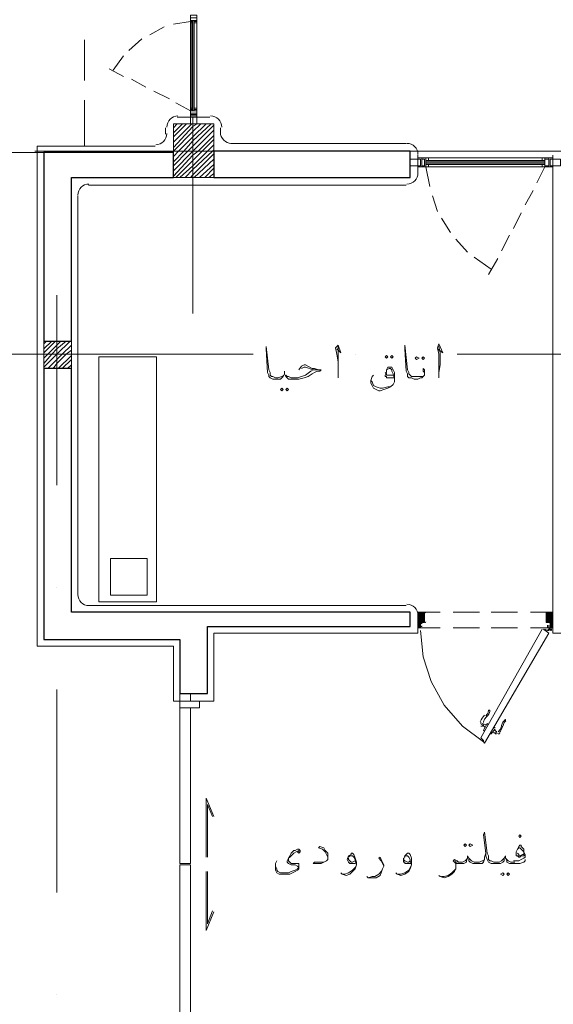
# Model space of a CAD drawing. Header units: metres. Extents: x -35.1 to 33.7, y -25.5 to 18.2.
# Tile 8 of 36: x -19 to -15.1, y -14.1 to -6.9. Entities that reach past the tile are written whole.
import ezdxf

# ---------------------------------------------------------------- set-up
doc = ezdxf.new("R2010")
doc.units = ezdxf.units.M
doc.header["$MEASUREMENT"] = 0
for name, color, linetype in [('PDF_ax', 7, 'Continuous'), ('PDF_column', 7, 'Continuous'), ('PDF_door', 7, 'Continuous'), ('PDF_furn', 7, 'Continuous'), ('PDF_khatchin', 7, 'Continuous'), ('PDF_Layer5', 7, 'Continuous'), ('PDF_textt', 7, 'Continuous'), ('PDF_wall', 7, 'Continuous'), ('PDF_WIN', 7, 'Continuous')]:
    doc.layers.add(name, color=color, linetype=linetype)

msp = doc.modelspace()

# ---------------------------------------------------------------- hatches: boundary and pattern name
at = {"layer": 'PDF_door', "transparency": 33554559}
msp.add_hatch(color=256, dxfattribs=at).paths.add_polyline_path([(-15.1232, -11.3483), (-15.1135, -11.3483), (-15.1232, -11.3387)])

# ---------------------------------------------------------------- linework, layer by layer
at = {"layer": 'PDF_ax', "lineweight": 9}
for points in [[(-17.7525, -7.1395), (-17.7525, -7.1395)], [(-18.9179, -7.8233), (-17.7621, -7.8233)], [(-17.7525, -7.8907), (-17.7525, -9.0176)], [(-17.0109, -7.8233), (-17.0109, -7.8233)], [(-16.2596, -7.8233), (-14.7668, -7.8233)], [(-18.7541, -8.8827), (-18.7541, -10.2793)], [(-19.3513, -9.3161), (-17.3094, -9.3161)], [(-16.5582, -9.3161), (-16.5582, -9.3161)], [(-15.807, -9.3161), (-14.3141, -9.3161)], [(-18.7541, -11.0305), (-18.7541, -11.0305)], [(-18.7541, -11.7817), (-18.7541, -13.2746)], [(-18.7541, -14.0258), (-18.7541, -14.0258)]]:
    msp.add_lwpolyline(points, dxfattribs=at)
at = {"layer": 'PDF_column', "lineweight": 18}
for points in [[(-17.7525, -7.5729), (-17.7525, -8.0737)], [(-17.8969, -7.6499), (-17.8681, -7.621)], [(-17.8969, -7.6885), (-17.8295, -7.621)], [(-17.8969, -7.7174), (-17.8006, -7.621)], [(-17.8969, -7.7559), (-17.7621, -7.621)], [(-17.8969, -7.7944), (-17.7525, -7.6403), (-17.7236, -7.621)], [(-17.8969, -7.8233), (-17.7525, -7.6788), (-17.6947, -7.621)], [(-17.8969, -7.8618), (-17.8584, -7.8233), (-17.7525, -7.7174), (-17.6562, -7.621)], [(-17.8969, -7.9003), (-17.8199, -7.8233), (-17.7525, -7.7462), (-17.6176, -7.621)], [(-17.8969, -7.9292), (-17.791, -7.8233), (-17.7525, -7.7848), (-17.5984, -7.6307)], [(-17.8969, -7.9678), (-17.7525, -7.8233), (-17.5984, -7.6692)], [(-17.8969, -8.0063), (-17.7525, -7.8522), (-17.714, -7.8233), (-17.5984, -7.7077)], [(-17.8777, -8.0159), (-17.7525, -7.8907), (-17.6851, -7.8233), (-17.5984, -7.7366)], [(-17.8488, -8.0159), (-17.7525, -7.9292), (-17.6465, -7.8233), (-17.5984, -7.7751)], [(-17.8103, -8.0159), (-17.7525, -7.9581), (-17.608, -7.8233), (-17.5984, -7.8137)], [(-17.5502, -7.8233), (-17.9547, -7.8233)], [(-17.7717, -8.0159), (-17.7525, -7.9967), (-17.5984, -7.8426)], [(-17.7525, -7.8233), (-17.7525, -7.8233)], [(-17.7428, -8.0159), (-17.5984, -7.8811)], [(-17.7043, -8.0159), (-17.5984, -7.9196)], [(-17.6658, -8.0159), (-17.5984, -7.9485)], [(-17.6369, -8.0159), (-17.5984, -7.987)], [(-18.7541, -9.1717), (-18.7541, -9.4702)], [(-18.8504, -9.2391), (-18.8312, -9.2198)], [(-18.8504, -9.2776), (-18.7926, -9.2198)], [(-18.8504, -9.3065), (-18.7638, -9.2198)], [(-18.8504, -9.345), (-18.8215, -9.3161), (-18.7541, -9.2487), (-18.7252, -9.2198)], [(-18.8504, -9.3836), (-18.7926, -9.3161), (-18.7541, -9.2776), (-18.6867, -9.2198)], [(-18.8504, -9.4124), (-18.7541, -9.3161), (-18.6578, -9.2198)], [(-18.8215, -9.4221), (-18.7541, -9.3547), (-18.7156, -9.3161), (-18.6482, -9.2487)], [(-18.6, -9.3161), (-18.8986, -9.3161)], [(-18.783, -9.4221), (-18.7541, -9.3836), (-18.6867, -9.3161), (-18.6482, -9.2872)], [(-18.7541, -9.3161), (-18.7541, -9.3161)], [(-18.7445, -9.4221), (-18.6482, -9.3258)], [(-18.7156, -9.4221), (-18.6482, -9.3547)], [(-18.6771, -9.4221), (-18.6482, -9.3932)]]:
    msp.add_lwpolyline(points, dxfattribs=at)
for points in [[(-17.8969, -8.0159), (-17.5984, -8.0159), (-17.5984, -7.621), (-17.8969, -7.621)], [(-18.6482, -9.4221), (-18.8504, -9.4221), (-18.8504, -9.2198), (-18.6482, -9.2198)]]:
    msp.add_lwpolyline(points, close=True, dxfattribs=at)
at = {"layer": 'PDF_door', "lineweight": 18}
for points in [[(-16.0767, -11.3291), (-16.0959, -11.3291), (-16.0959, -11.2135), (-16.0478, -11.2135)], [(-16.0478, -11.2231), (-16.0478, -11.2905), (-16.067, -11.2905)], [(-15.1232, -11.3291), (-15.1039, -11.3291), (-15.1039, -11.2135), (-15.1521, -11.2135)], [(-15.1521, -11.2231), (-15.1521, -11.2905), (-15.1328, -11.2905)], [(-16.0767, -11.3002), (-16.0767, -11.3194)], [(-16.0767, -11.3483), (-16.0574, -11.5409), (-15.9996, -11.7239), (-15.9033, -11.8973), (-15.7685, -12.0514), (-15.6144, -12.167)], [(-15.1809, -11.3387), (-15.6336, -12.1381), (-15.6144, -12.1573), (-15.6144, -12.167), (-15.6047, -12.1766), (-15.1328, -11.3676), (-15.1713, -11.3387)], [(-15.1713, -11.3483), (-15.1713, -11.3483)], [(-15.1232, -11.3002), (-15.1232, -11.3194)]]:
    msp.add_lwpolyline(points, dxfattribs=at)
at = {"layer": 'PDF_door', "lineweight": 0}
for points in [[(-16.067, -11.3002), (-16.0959, -11.2713), (-16.0767, -11.3002), (-16.0959, -11.3291), (-16.0959, -11.3194), (-16.0478, -11.2713), (-16.067, -11.2905), (-16.0959, -11.2616), (-16.0574, -11.2135), (-16.0478, -11.2327), (-16.067, -11.2135)], [(-16.0767, -11.2135), (-16.0959, -11.2327), (-16.0478, -11.2905), (-16.0959, -11.2424), (-16.067, -11.2135), (-16.0959, -11.252), (-16.0574, -11.2905), (-16.0478, -11.2809), (-16.0959, -11.2231), (-16.0478, -11.2713), (-16.0959, -11.2135), (-16.0959, -11.2231), (-16.0863, -11.2135), (-16.0478, -11.2616), (-16.0959, -11.3098), (-16.0478, -11.252), (-16.0767, -11.2135), (-16.0478, -11.2424), (-16.0959, -11.3002), (-16.0767, -11.3291), (-16.0959, -11.3098), (-16.0863, -11.3291), (-16.0767, -11.3098), (-16.0959, -11.2809), (-16.0478, -11.2231), (-16.0959, -11.2713), (-16.0478, -11.2135), (-16.0478, -11.2231)], [(-15.1521, -11.2231), (-15.1521, -11.2135), (-15.1039, -11.2713), (-15.1521, -11.2231), (-15.1039, -11.2809), (-15.1232, -11.3098), (-15.1135, -11.3291), (-15.1039, -11.3098), (-15.1232, -11.3291), (-15.1039, -11.3002), (-15.1521, -11.2424), (-15.1232, -11.2135), (-15.1521, -11.252), (-15.1039, -11.3098), (-15.1521, -11.2616), (-15.1135, -11.2135), (-15.1039, -11.2231), (-15.1039, -11.2135), (-15.1521, -11.2713), (-15.1039, -11.2231), (-15.1521, -11.2809), (-15.1424, -11.2905), (-15.1039, -11.252), (-15.1328, -11.2135), (-15.1039, -11.2424), (-15.1521, -11.2905), (-15.1039, -11.2327), (-15.1232, -11.2135)], [(-15.1328, -11.2135), (-15.1521, -11.2327), (-15.1424, -11.2135), (-15.1039, -11.2616), (-15.1328, -11.2905), (-15.1521, -11.2713), (-15.1328, -11.2905)], [(-16.0478, -11.2327), (-16.0959, -11.2905), (-16.0767, -11.3194), (-16.0767, -11.3291)], [(-15.1521, -11.2327), (-15.1039, -11.2905), (-15.1232, -11.3194), (-15.1232, -11.3291)], [(-15.1424, -11.3098), (-15.1424, -11.3291)], [(-15.1328, -11.3291), (-15.1328, -11.3098)], [(-15.1328, -11.3387), (-15.1328, -11.3387)], [(-15.1232, -11.3291), (-15.1232, -11.3291)], [(-15.1232, -11.3387), (-15.1232, -11.3387)], [(-15.1135, -11.3483), (-15.1135, -11.3387)]]:
    msp.add_lwpolyline(points, dxfattribs=at)
for points in [[(-15.1039, -11.3291), (-15.1232, -11.3002), (-15.1039, -11.2713), (-15.1232, -11.2905), (-15.1039, -11.3194)], [(-15.1232, -11.3387), (-15.1232, -11.3387), (-15.1232, -11.3387)], [(-15.1232, -11.3483), (-15.1232, -11.3483), (-15.1232, -11.3483)], [(-15.1232, -11.3483), (-15.1232, -11.3483), (-15.1232, -11.3483)]]:
    msp.add_lwpolyline(points, close=True, dxfattribs=at)
for points in [[(-15.1521, -11.3483), (-15.1617, -11.3387), (-15.1424, -11.3483, 0.414188), (-15.1251, -11.3411)], [(-15.14, -11.338, 0.414193), (-15.1328, -11.3387), (-15.1328, -11.3483)], [(-15.1135, -11.3339, 0.41421), (-15.1183, -11.3291, -0.41421), (-15.1232, -11.3242)]]:
    msp.add_lwpolyline(points, format="xyb", dxfattribs=at)
at = {"layer": 'PDF_door', "lineweight": 5}
for points in [[(-15.5918, -11.9719, 0.014544), (-15.5955, -11.9749, 0.199983), (-15.5763, -11.9378, -1.000012), (-15.5662, -11.9413, -0.199983), (-15.5908, -11.9808)], [(-15.586, -11.9796, 0.099026), (-15.6047, -12.0008, 0.092322), (-15.6135, -12.0258)], [(-15.5064, -12.0932, 0.092349), (-15.4892, -12.0731, 0.098999), (-15.4801, -12.0462, -0.199983), (-15.4549, -12.0065)], [(-15.4964, -12.0993, 0.130791), (-15.4718, -12.0479, -0.014536), (-15.4713, -12.0522)]]:
    msp.add_lwpolyline(points, format="xyb", dxfattribs=at)
for points in [[(-15.624, -12.0321), (-15.6144, -12.0418), (-15.624, -12.0514), (-15.6336, -12.0514)], [(-15.624, -12.0514), (-15.6144, -12.0418)], [(-15.5758, -12.0418), (-15.5855, -12.0321), (-15.6144, -12.0803), (-15.6047, -12.0899)], [(-15.5855, -12.0418), (-15.5855, -12.0418)], [(-15.5277, -12.0707), (-15.5566, -12.1092), (-15.5662, -12.1092)], [(-15.5373, -12.061), (-15.5277, -12.061)], [(-15.5373, -12.0707), (-15.5373, -12.0707)], [(-15.5277, -12.1092), (-15.518, -12.0899)], [(-15.518, -12.0996), (-15.5277, -12.1092), (-15.518, -12.1092)], [(-15.5084, -12.0996), (-15.5084, -12.0996)]]:
    msp.add_lwpolyline(points, dxfattribs=at)
at = {"layer": 'PDF_door', "lineweight": 18}
msp.add_circle((-15.1183, -11.3435), 0.00482, dxfattribs=at)
at = {"layer": 'PDF_door', "lineweight": 0}
msp.add_circle((-15.1183, -11.3435), 0.00482, dxfattribs=at)
at = {"layer": 'PDF_door', "lineweight": 18}
for centre, start, end in [((-16.0429, -11.2183), 0.00035, 89.99965), ((-15.1472, -11.2183), 90.00035, 179.99965), ((-16.0622, -11.2953), 90.00035, 179.99965), ((-16.0429, -11.2857), 270.00035, 359.99965), ((-15.1472, -11.2857), 180.00035, 269.99965), ((-15.128, -11.2953), 0.00035, 89.99965), ((-16.0718, -11.3146), 270.00035, 359.99965), ((-15.1183, -11.3146), 180.00632, 269.99941)]:
    msp.add_arc(centre, 0.00482, start, end, dxfattribs=at)
at = {"layer": 'PDF_door', "lineweight": 0}
for centre, radius, start, end in [((-15.1183, -11.3242), 0.0144, 179.99986, 270.00014), ((-15.1183, -11.3339), 0.00482, 128.77898, 149.99818)]:
    msp.add_arc(centre, radius, start, end, dxfattribs=at)
at = {"layer": 'PDF_door', "lineweight": 5}
for centre, radius, start, end in [((-15.5325, -12.0562), 0.1108, 130.71527, 160.51579), ((-15.6192, -12.0273), 0.0144, 160.5157, 240.00188), ((-15.4169, -12.0562), 0.053, 127.38115, 172.61719), ((-15.4554, -12.0081), 0.00482, 307.38217, 127.38024), ((-15.6384, -12.0851), 0.0433, 30.05826, 61.86959), ((-15.5903, -11.9984), 0.0433, 238.13419, 269.95045), ((-15.494, -12.0562), 0.0433, 210.06458, 241.87445), ((-15.5421, -12.1429), 0.0433, 58.12866, 89.94495), ((-15.5036, -12.0947), 0.0144, 240.00696, 319.48271)]:
    msp.add_arc(centre, radius, start, end, dxfattribs=at)
at = {"layer": 'PDF_furn', "lineweight": 18}
for points in [[(-18.0222, -9.3354), (-18.4459, -9.3354), (-18.4459, -11.1364), (-18.0222, -11.1364)], [(-18.3592, -10.8186), (-18.0896, -10.8186), (-18.0896, -11.0883), (-18.3592, -11.0883)]]:
    msp.add_lwpolyline(points, close=True, dxfattribs=at)
at = {"layer": 'PDF_khatchin', "lineweight": 18}
for points in [[(-17.7717, -6.8698), (-17.8969, -6.8891)], [(-17.9644, -6.9083), (-18.0703, -6.9661)], [(-18.5519, -7.0046), (-18.5519, -7.3032)], [(-18.1281, -6.995), (-18.2244, -7.0817)], [(-18.2629, -7.1202), (-18.34, -7.2262)], [(-18.2629, -7.2743), (-18.3689, -7.2165)], [(-18.0992, -7.3514), (-18.2051, -7.2936)], [(-17.9258, -7.4381), (-18.0414, -7.3803)], [(-18.5519, -7.4477), (-18.5519, -7.7848)], [(-17.7717, -7.5247), (-17.8777, -7.4669)], [(-18.8504, -7.8329), (-19.1972, -7.8329)], [(-16.0381, -7.9389), (-16.0092, -8.0833)], [(-15.1617, -7.9389), (-15.2195, -8.0544)], [(-15.99, -8.1508), (-15.9514, -8.2663)], [(-15.2484, -8.1122), (-15.3062, -8.2182)], [(-15.9226, -8.3145), (-15.8551, -8.4204)], [(-15.335, -8.276), (-15.3928, -8.3915)], [(-15.8166, -8.4686), (-15.7299, -8.5649)], [(-15.4217, -8.4397), (-15.4795, -8.5553)], [(-15.6818, -8.6034), (-15.5566, -8.6901)], [(-15.5084, -8.6131), (-15.5758, -8.7286)], [(-16.0959, -11.2135), (-15.9322, -11.2135)], [(-15.8359, -11.2135), (-15.6432, -11.2135)], [(-15.5566, -11.2135), (-15.3639, -11.2135)], [(-15.2676, -11.2135), (-15.1039, -11.2135)], [(-16.0959, -11.3291), (-15.9322, -11.3291)], [(-15.8359, -11.3291), (-15.6432, -11.3291)], [(-15.5566, -11.3291), (-15.3639, -11.3291)], [(-15.2676, -11.3291), (-15.1039, -11.3291)]]:
    msp.add_lwpolyline(points, dxfattribs=at)
at = {"layer": 'PDF_Layer5', "lineweight": 13}
for points in [[(-17.8681, -7.5729), (-17.6273, -7.5729)], [(-17.9547, -7.6499), (-17.9547, -7.6981)], [(-17.5502, -7.6499), (-17.5502, -7.6885)], [(-16.0959, -11.2424), (-16.0959, -11.3676), (-17.5984, -11.3676), (-17.5984, -11.8684), (-17.8969, -11.8684), (-17.8969, -11.4639), (-18.8986, -11.4639), (-18.8986, -7.7848), (-18.0318, -7.7848)], [(-17.4732, -7.7655), (-16.1826, -7.7655)], [(-16.0959, -7.8522), (-16.0959, -7.987)], [(-14.9016, -8.1508), (-14.9016, -9.8651), (-12.8984, -9.8651), (-12.8984, -10.0674), (-13.0043, -10.0674), (-13.0043, -10.3659), (-13.1969, -10.3659), (-13.1969, -10.0674), (-14.9016, -10.0674), (-14.9016, -11.1653), (-13.0043, -11.1653), (-13.0043, -11.3676), (-14.6031, -11.3676), (-14.6031, -11.8684), (-14.7957, -11.8684), (-14.7957, -11.3676), (-15.1039, -11.3676), (-15.1039, -7.8522)], [(-18.523, -8.0737), (-16.1826, -8.0737)], [(-18.6, -8.1508), (-18.6, -11.0883)], [(-18.523, -11.1653), (-16.1826, -11.1653)]]:
    msp.add_lwpolyline(points, dxfattribs=at)
for centre, start, end in [((-17.8632, -7.6451), 90, 180), ((-17.6225, -7.6451), 0.00546, 90), ((-18.027, -7.6933), 270, 360), ((-17.4684, -7.6836), 180, 270), ((-16.1778, -7.8474), 0, 90), ((-16.1778, -7.9822), 270, 360), ((-18.5182, -8.1459), 90, 180), ((-18.5182, -11.0835), 180, 270), ((-16.1778, -11.2376), 0, 90)]:
    msp.add_arc(centre, 0.0819, start, end, dxfattribs=at)
at = {"layer": 'PDF_textt', "lineweight": 20}
for points in [[(-16.9724, -9.4317), (-16.9531, -9.4028), (-16.9338, -9.3932), (-16.9242, -9.3932), (-16.876, -9.4221), (-16.8568, -9.4221), (-16.8279, -9.4317), (-16.8086, -9.4317), (-16.8183, -9.4413), (-16.8375, -9.4413), (-16.8568, -9.451), (-16.876, -9.4606), (-16.9049, -9.4799), (-16.9338, -9.4895), (-16.9724, -9.4991), (-17.0109, -9.4991), (-17.0301, -9.4991), (-17.0494, -9.4991), (-17.059, -9.4895), (-17.0687, -9.4799), (-17.0783, -9.4606), (-17.0783, -9.4413), (-17.0783, -9.4606), (-17.0879, -9.4799), (-17.0976, -9.4895), (-17.1072, -9.4991), (-17.1265, -9.4991), (-17.1457, -9.4991), (-17.165, -9.4991), (-17.1842, -9.4895), (-17.1939, -9.4799), (-17.1939, -9.4702), (-17.2035, -9.451), (-17.2131, -9.2776), (-17.2131, -9.2583), (-17.1939, -9.4317), (-17.1842, -9.451), (-17.1842, -9.4702), (-17.1746, -9.4799), (-17.165, -9.4799), (-17.1457, -9.4895), (-17.1265, -9.4895), (-17.0976, -9.4799), (-17.0879, -9.4799), (-17.0879, -9.4702)], [(-16.693, -9.2776), (-16.6642, -9.3065), (-16.6834, -9.2487), (-16.7027, -9.268), (-16.693, -9.3161), (-16.6834, -9.3739), (-16.6834, -9.451), (-16.6834, -9.4895)], [(-16.6834, -9.451), (-16.6834, -9.3932), (-16.6834, -9.3065), (-16.6834, -9.2583)], [(-16.0478, -9.4702), (-16.0478, -9.451), (-16.0574, -9.4413), (-16.0574, -9.4317), (-16.0574, -9.4221), (-16.0478, -9.4317), (-16.0478, -9.4413), (-16.0478, -9.451), (-16.0478, -9.4702), (-16.0574, -9.4799), (-16.067, -9.4895), (-16.0767, -9.4895), (-16.0959, -9.4991), (-16.1248, -9.4991), (-16.1441, -9.4895), (-16.1633, -9.4895), (-16.173, -9.4799), (-16.173, -9.4606), (-16.1826, -9.4413), (-16.1922, -9.2776), (-16.1922, -9.2487), (-16.173, -9.4317), (-16.1633, -9.451), (-16.1633, -9.4606), (-16.1537, -9.4702), (-16.1441, -9.4799), (-16.1248, -9.4799), (-16.0959, -9.4799), (-16.067, -9.4799), (-16.0574, -9.4799)], [(-15.9514, -9.2776), (-15.9129, -9.3065), (-15.9418, -9.2391), (-15.9514, -9.268), (-15.9418, -9.3161), (-15.9418, -9.3739), (-15.9418, -9.451), (-15.9418, -9.4895)], [(-15.9418, -9.451), (-15.9322, -9.3932), (-15.9322, -9.3065), (-15.9418, -9.2583)], [(-17.0687, -9.4702), (-17.059, -9.4799), (-17.0494, -9.4799), (-17.0301, -9.4895), (-17.0109, -9.4895), (-16.982, -9.4895), (-16.9531, -9.4799), (-16.9242, -9.4702), (-16.8857, -9.4413), (-16.8664, -9.4317), (-16.8375, -9.4317), (-16.8664, -9.4317), (-16.9242, -9.4124), (-16.9338, -9.4124), (-16.9531, -9.4221)], [(-16.2693, -9.4895), (-16.3174, -9.4895), (-16.3271, -9.4895), (-16.3271, -9.4799), (-16.3367, -9.4799), (-16.3367, -9.4702), (-16.3271, -9.451), (-16.3271, -9.4317), (-16.3174, -9.4124), (-16.2982, -9.4124), (-16.2885, -9.4124), (-16.2789, -9.4317), (-16.2693, -9.451), (-16.2693, -9.4799), (-16.2693, -9.4991), (-16.2693, -9.5184), (-16.2789, -9.5377), (-16.2982, -9.5569), (-16.3174, -9.5665), (-16.3463, -9.5762), (-16.3752, -9.5858), (-16.3848, -9.5858), (-16.4041, -9.5762), (-16.4234, -9.5665), (-16.433, -9.5473), (-16.4426, -9.528), (-16.4426, -9.5184), (-16.4426, -9.5088), (-16.433, -9.4799), (-16.4234, -9.4702)], [(-16.2789, -9.4702), (-16.3174, -9.4702), (-16.3271, -9.4702), (-16.3271, -9.4606), (-16.3367, -9.451)], [(-16.3271, -9.4413), (-16.3271, -9.4317), (-16.3078, -9.4221), (-16.2982, -9.4221), (-16.2885, -9.4317), (-16.2885, -9.4413), (-16.2789, -9.4606), (-16.2693, -9.4991)], [(-16.2789, -9.5377), (-16.2982, -9.5569), (-16.3174, -9.5569), (-16.356, -9.5665), (-16.3752, -9.5665), (-16.4041, -9.5569), (-16.4234, -9.5473), (-16.433, -9.5184), (-16.4426, -9.5088)], [(-15.3062, -13.0338), (-15.3062, -13.0434), (-15.3158, -13.053), (-15.3447, -13.0627), (-15.3736, -13.0627), (-15.3832, -13.0627), (-15.4025, -13.0627), (-15.4217, -13.0627), (-15.441, -13.053), (-15.441, -13.0434), (-15.4506, -13.0241), (-15.4506, -13.0049), (-15.4603, -13.0241), (-15.4603, -13.0434), (-15.4699, -13.053), (-15.4891, -13.0627), (-15.4988, -13.0627), (-15.518, -13.0627), (-15.5373, -13.0627), (-15.5566, -13.0627), (-15.5758, -13.053), (-15.5855, -13.0338), (-15.5951, -13.0049), (-15.5951, -12.9856), (-15.6144, -12.8508), (-15.6047, -12.8315), (-15.5855, -12.9856), (-15.5758, -13.0049), (-15.5758, -13.0338), (-15.5662, -13.0434), (-15.5566, -13.0434), (-15.5373, -13.053), (-15.518, -13.053), (-15.4988, -13.053), (-15.4795, -13.0434), (-15.4699, -13.0338), (-15.4603, -13.0241)], [(-16.982, -12.976), (-16.9724, -12.9856), (-16.9627, -12.976), (-16.9627, -12.9664), (-16.9724, -12.9567), (-16.982, -12.9567), (-17.0012, -12.9664), (-17.0109, -12.9664), (-17.0301, -12.9856), (-17.0398, -13.0049), (-17.0494, -13.0241), (-17.059, -13.0434), (-17.059, -13.053), (-17.0494, -13.0627), (-17.0301, -13.0723), (-17.0012, -13.0723), (-16.982, -13.0819), (-16.9724, -13.0916), (-16.982, -13.1012), (-17.0012, -13.1108), (-17.0301, -13.1205), (-17.0494, -13.1301), (-17.0783, -13.1301), (-17.0879, -13.1301), (-17.1072, -13.1301), (-17.1265, -13.1205), (-17.1361, -13.1108), (-17.1361, -13.1012), (-17.1457, -13.0819), (-17.1457, -13.0627)], [(-16.7605, -13.0145), (-16.7701, -12.9953), (-16.7797, -12.976), (-16.799, -12.9567), (-16.8279, -12.9471), (-16.8183, -12.9375), (-16.7894, -12.9471), (-16.7797, -12.9664), (-16.7605, -12.9856), (-16.7605, -13.0145), (-16.7605, -13.0241), (-16.7605, -13.0338), (-16.7701, -13.0434), (-16.7894, -13.053), (-16.8086, -13.0627), (-16.8471, -13.0627), (-16.8664, -13.0627), (-16.8568, -13.053), (-16.8183, -13.053), (-16.7894, -13.053), (-16.7701, -13.0434), (-16.7605, -13.0338)], [(-15.3062, -12.9953), (-15.3158, -13.0049), (-15.335, -13.0049), (-15.3447, -13.0145), (-15.3543, -13.0145), (-15.3639, -13.0049), (-15.3736, -13.0049), (-15.3736, -12.9953), (-15.3736, -12.976), (-15.3639, -12.9567), (-15.3543, -12.9375), (-15.3447, -12.9278), (-15.335, -12.9278), (-15.335, -12.9375), (-15.3158, -12.9567), (-15.3158, -12.976), (-15.3062, -12.9953), (-15.3062, -13.0145), (-15.3158, -13.0241), (-15.335, -13.0338), (-15.3543, -13.0434), (-15.3832, -13.0434), (-15.3928, -13.0434)], [(-15.3639, -12.9567), (-15.3543, -12.9471), (-15.3447, -12.9471), (-15.335, -12.9567), (-15.3158, -12.976), (-15.3158, -12.9856), (-15.3158, -12.9953), (-15.3254, -12.9953), (-15.3447, -13.0049), (-15.3543, -13.0049), (-15.3543, -12.9953), (-15.3639, -12.9856)], [(-16.9724, -12.976), (-16.9724, -12.9664), (-16.9916, -12.976), (-17.0109, -12.9856), (-17.0301, -13.0049), (-17.0398, -13.0145), (-17.0494, -13.0241), (-17.0494, -13.0434), (-17.0398, -13.053), (-17.0301, -13.0627), (-16.982, -13.0627), (-16.9724, -13.0627), (-16.9724, -13.0723), (-16.9724, -13.0819), (-16.9724, -13.1012), (-16.982, -13.1108), (-17.0012, -13.1205), (-17.0205, -13.1301), (-17.0398, -13.1397), (-17.0494, -13.1397), (-17.0783, -13.1397), (-17.0879, -13.1397), (-17.1072, -13.1397), (-17.1168, -13.1397), (-17.1361, -13.1301), (-17.1457, -13.1108), (-17.1457, -13.1012), (-17.1457, -13.0627), (-17.1361, -13.0434)], [(-16.5582, -13.0627), (-16.5678, -13.0627), (-16.5871, -13.0627), (-16.5967, -13.0627), (-16.6064, -13.053), (-16.616, -13.0338), (-16.6064, -13.0049), (-16.5871, -12.9953), (-16.5871, -12.9856), (-16.5775, -12.9856), (-16.5678, -12.9953), (-16.5582, -13.0241), (-16.5486, -13.053), (-16.5486, -13.0723), (-16.5582, -13.1012), (-16.5775, -13.1205), (-16.5967, -13.1397), (-16.6256, -13.1494), (-16.6545, -13.1397), (-16.6642, -13.1301)], [(-16.6064, -13.0145), (-16.5967, -13.0049), (-16.5871, -13.0049), (-16.5775, -13.0049), (-16.5678, -13.0145), (-16.5582, -13.0338), (-16.5582, -13.0434), (-16.5486, -13.0723), (-16.5582, -13.0916), (-16.5775, -13.1108), (-16.6064, -13.1301), (-16.6353, -13.1397), (-16.6545, -13.1397)], [(-16.5582, -13.0434), (-16.5775, -13.053), (-16.5871, -13.053), (-16.5967, -13.0434), (-16.6064, -13.0338), (-16.6064, -13.0241)], [(-16.3463, -13.0819), (-16.356, -13.0627), (-16.3656, -13.0434), (-16.3848, -13.0241), (-16.3752, -13.0145), (-16.3656, -13.0338), (-16.356, -13.053), (-16.3463, -13.0723), (-16.3463, -13.0819), (-16.356, -13.1012), (-16.3656, -13.1301), (-16.3752, -13.1494), (-16.4041, -13.1686), (-16.433, -13.1686), (-16.4619, -13.1686), (-16.4715, -13.159)], [(-16.1441, -13.0627), (-16.1633, -13.0627), (-16.173, -13.0627), (-16.1922, -13.0627), (-16.1922, -13.053), (-16.2019, -13.053), (-16.2019, -13.0338), (-16.1922, -13.0049), (-16.1826, -12.9953), (-16.173, -12.9856), (-16.1633, -12.9856), (-16.1537, -12.9953), (-16.1441, -13.0241), (-16.1441, -13.053), (-16.1441, -13.0723), (-16.1537, -13.1012), (-16.1633, -13.1205), (-16.1922, -13.1397), (-16.2211, -13.1494), (-16.25, -13.1397), (-16.2596, -13.1301)], [(-16.1922, -13.0145), (-16.1922, -13.0049), (-16.173, -13.0049), (-16.1633, -13.0145), (-16.1537, -13.0338), (-16.1537, -13.0434), (-16.1441, -13.0723), (-16.1537, -13.0916), (-16.1633, -13.1108), (-16.1922, -13.1301), (-16.2211, -13.1397), (-16.2404, -13.1397)], [(-16.1537, -13.0434), (-16.1633, -13.053), (-16.173, -13.053), (-16.1922, -13.0434), (-16.2019, -13.0338), (-16.2019, -13.0241)], [(-15.5951, -12.9856), (-15.6047, -13.0145), (-15.6047, -13.0338), (-15.6144, -13.053), (-15.624, -13.0627), (-15.6529, -13.0627), (-15.6625, -13.0627), (-15.6818, -13.0627), (-15.6914, -13.0627), (-15.7107, -13.053), (-15.7203, -13.0434), (-15.7203, -13.0241), (-15.7299, -13.0049), (-15.7299, -13.0241), (-15.7396, -13.0434), (-15.7396, -13.053), (-15.7588, -13.0627), (-15.7781, -13.0627), (-15.7973, -13.0627), (-15.807, -13.0627), (-15.8166, -13.0627), (-15.8166, -13.0723), (-15.8166, -13.1012), (-15.8262, -13.1205), (-15.8455, -13.1397), (-15.8744, -13.159), (-15.9033, -13.1686), (-15.9322, -13.159), (-15.9418, -13.1494)], [(-15.7299, -13.0241), (-15.7396, -13.0338), (-15.7492, -13.0434), (-15.7685, -13.053), (-15.7973, -13.053), (-15.807, -13.0434), (-15.8262, -13.0338), (-15.8359, -13.0434), (-15.8262, -13.053), (-15.8166, -13.0627), (-15.8166, -13.0723)], [(-15.807, -13.053), (-15.8166, -13.053), (-15.8262, -13.0338)], [(-15.6047, -13.0338), (-15.6144, -13.0434), (-15.624, -13.0434), (-15.6432, -13.053), (-15.6625, -13.053), (-15.6818, -13.053), (-15.701, -13.0434), (-15.7107, -13.0338), (-15.7203, -13.0241)], [(-15.4506, -13.0241), (-15.441, -13.0338), (-15.4314, -13.0434), (-15.4121, -13.053), (-15.3832, -13.053)], [(-16.4619, -13.1686), (-16.433, -13.159), (-16.4137, -13.159), (-16.3848, -13.1397), (-16.3656, -13.1205), (-16.356, -13.1012)], [(-15.9226, -13.159), (-15.9033, -13.159), (-15.8744, -13.1494), (-15.8455, -13.1301), (-15.8262, -13.1108), (-15.8166, -13.1012)]]:
    msp.add_lwpolyline(points, dxfattribs=at)
for points in [[(-16.3271, -9.345), (-16.3174, -9.3354), (-16.3271, -9.3258), (-16.3367, -9.3354)], [(-16.2885, -9.345), (-16.2789, -9.3354), (-16.2885, -9.3258), (-16.2982, -9.3354)], [(-16.1055, -9.3354), (-16.0863, -9.345), (-16.1055, -9.3547), (-16.1152, -9.345)], [(-16.0574, -9.3354), (-16.0478, -9.345), (-16.0574, -9.3547), (-16.067, -9.345)], [(-17.0976, -9.5665), (-17.0879, -9.5762), (-17.0976, -9.5858), (-17.1072, -9.5762)], [(-17.059, -9.5665), (-17.0494, -9.5762), (-17.059, -9.5858), (-17.0687, -9.5762)], [(-15.3447, -12.87), (-15.335, -12.8604), (-15.3447, -12.8508), (-15.3543, -12.8604)], [(-15.7492, -12.9182), (-15.7396, -12.9278), (-15.7492, -12.9375), (-15.7588, -12.9278)], [(-15.7107, -12.9182), (-15.6914, -12.9278), (-15.7107, -12.9375), (-15.7203, -12.9278)], [(-15.4699, -13.1301), (-15.4603, -13.1397), (-15.4699, -13.1494), (-15.4891, -13.1397)], [(-15.4314, -13.1301), (-15.4217, -13.1397), (-15.4314, -13.1494), (-15.441, -13.1397)]]:
    msp.add_lwpolyline(points, close=True, dxfattribs=at)
at = {"layer": 'PDF_wall', "lineweight": 30}
msp.add_lwpolyline([(-17.8969, -8.0159), (-17.8969, -7.8329), (-18.8504, -7.8329), (-18.8504, -9.2198), (-18.6482, -9.2198), (-18.6482, -8.0159)], close=True, dxfattribs=at)
for points in [[(-16.1537, -8.0159), (-16.1537, -7.8233), (-17.5984, -7.8233), (-17.5984, -8.0159), (-16.1537, -8.0159), (-16.1537, -7.9196)], [(-16.1537, -11.3194), (-16.1537, -11.2135), (-18.6482, -11.2135), (-18.6482, -9.4221), (-18.8504, -9.4221), (-18.8504, -11.4157), (-17.8488, -11.4157), (-17.8488, -11.8106), (-17.6465, -11.8106), (-17.6465, -11.3194), (-16.1537, -11.3194), (-16.1537, -11.2135)]]:
    msp.add_lwpolyline(points, dxfattribs=at)
at = {"layer": 'PDF_WIN', "lineweight": 18}
for points in [[(-17.7717, -6.8409), (-17.7717, -6.8217), (-17.7236, -6.8217), (-17.7236, -6.8409), (-17.7236, -6.8602), (-17.7717, -6.8602), (-17.7717, -6.8409), (-17.7236, -6.8409)], [(-17.7428, -6.8794), (-17.7428, -6.8602), (-17.7236, -6.8602), (-17.7717, -6.8602), (-17.7717, -6.8409), (-17.7236, -6.8409), (-17.7236, -6.8602), (-17.7236, -6.8794)], [(-17.7621, -6.8794), (-17.7717, -6.8794), (-17.7717, -6.8602), (-17.7621, -6.8602)], [(-17.7717, -6.8794), (-17.7621, -6.8794), (-17.7621, -6.8698), (-17.7717, -6.8698)], [(-17.7236, -6.8794), (-17.7428, -6.8794), (-17.7428, -6.8698), (-17.7236, -6.8698)], [(-17.7621, -7.5055), (-17.7717, -7.5055), (-17.7717, -7.5247), (-17.7621, -7.5247)], [(-17.7717, -7.5247), (-17.7717, -7.5151), (-17.7621, -7.5151), (-17.7621, -7.5247)], [(-17.7717, -7.544), (-17.7236, -7.544), (-17.7236, -7.5247), (-17.7717, -7.5247)], [(-17.7236, -7.5247), (-17.7717, -7.5247), (-17.7717, -7.544), (-17.7236, -7.544)], [(-17.7428, -7.5055), (-17.7236, -7.5055), (-17.7236, -7.5247), (-17.7428, -7.5247)], [(-17.7236, -7.5247), (-17.7236, -7.5151), (-17.7428, -7.5151), (-17.7428, -7.5247)], [(-17.7236, -7.5729), (-17.7236, -7.544), (-17.7717, -7.544), (-17.7717, -7.5729)], [(-17.7236, -7.5536), (-17.7236, -7.5633), (-17.7717, -7.5633), (-17.7717, -7.5536)], [(-17.7717, -7.5729), (-17.7717, -7.621), (-17.7236, -7.621), (-17.7236, -7.5729)], [(-16.1537, -7.9292), (-16.1537, -7.8811), (-16.0959, -7.8811), (-16.0959, -7.9292)], [(-16.0959, -7.8715), (-16.0959, -7.9389), (-16.067, -7.9389), (-16.067, -7.8715)], [(-16.0767, -7.9292), (-16.0767, -7.8811), (-16.0959, -7.8811), (-16.0959, -7.9292)], [(-16.0189, -7.8907), (-16.0381, -7.8907), (-16.0381, -7.8715), (-16.0381, -7.9389), (-16.067, -7.9389), (-16.067, -7.8715), (-16.0381, -7.8715), (-16.0189, -7.8715)], [(-16.067, -7.8811), (-16.0478, -7.8811), (-16.0478, -7.9292), (-16.067, -7.9292)], [(-16.0189, -7.8715), (-16.0189, -7.8907), (-16.0381, -7.8907), (-16.0381, -7.8715)], [(-15.1617, -7.8715), (-15.1809, -7.8715), (-15.1809, -7.8907), (-15.1617, -7.8907)], [(-15.1809, -7.8907), (-15.1809, -7.8715), (-15.1617, -7.8715), (-15.1617, -7.8907)], [(-15.1328, -7.9292), (-15.1328, -7.8811), (-15.1617, -7.8811), (-15.1617, -7.9292)], [(-15.1232, -7.8811), (-15.1039, -7.8811), (-15.1039, -7.9292), (-15.1232, -7.9292)], [(-15.1039, -7.9292), (-15.1039, -7.8811), (-15.0461, -7.8811), (-15.0461, -7.9292)], [(-16.0381, -7.9003), (-15.1617, -7.9003)], [(-16.0189, -7.9389), (-16.0189, -7.9196), (-16.0381, -7.9196), (-16.0381, -7.9389)], [(-16.0189, -7.9196), (-16.0189, -7.9389), (-16.0381, -7.9389), (-16.0381, -7.9196)], [(-15.1617, -7.9389), (-15.1809, -7.9389), (-15.1809, -7.9196), (-15.1617, -7.9196)], [(-15.1809, -7.9196), (-15.1809, -7.9389), (-15.1617, -7.9389), (-15.1617, -7.9196)], [(-17.8488, -11.8684), (-17.8488, -11.8106), (-17.7717, -11.8106), (-17.7717, -11.8684)], [(-17.7043, -11.8684), (-17.7043, -11.9166), (-17.8488, -11.9166), (-17.8488, -11.8684)]]:
    msp.add_lwpolyline(points, close=True, dxfattribs=at)
for points in [[(-17.7717, -7.5055), (-17.7717, -6.8794)], [(-17.7621, -7.5055), (-17.7621, -6.8794)], [(-17.7525, -6.8602), (-17.7525, -7.5247), (-17.7525, -6.8602)], [(-17.7428, -7.5247), (-17.7428, -6.8602)], [(-17.7428, -7.5055), (-17.7428, -6.8794)], [(-17.7236, -7.5055), (-17.7236, -6.8794)], [(-17.7717, -7.5247), (-17.7717, -7.5247)], [(-17.7717, -7.5729), (-17.7717, -7.544)], [(-17.7717, -7.5536), (-17.7717, -7.5536)], [(-17.7236, -7.544), (-17.7236, -7.5729), (-17.7236, -7.544)], [(-16.0574, -7.8715), (-16.0959, -7.8715), (-16.0574, -7.8715)], [(-15.1809, -7.8715), (-16.0189, -7.8715)], [(-15.1809, -7.8907), (-16.0189, -7.8907)], [(-15.1617, -7.9389), (-15.1328, -7.9389), (-15.1328, -7.8715), (-15.1617, -7.8715), (-15.1617, -7.9292)], [(-15.1424, -7.8715), (-15.1039, -7.8715), (-15.1424, -7.8715)], [(-15.1328, -7.9389), (-15.1039, -7.9389), (-15.1039, -7.8715), (-15.1328, -7.8715), (-15.1328, -7.9292), (-15.1424, -7.9292)], [(-16.0574, -7.9389), (-16.0959, -7.9389), (-16.0574, -7.9389)], [(-15.1617, -7.91), (-16.0381, -7.91)], [(-15.1809, -7.9196), (-16.0189, -7.9196)], [(-15.1809, -7.9389), (-16.0189, -7.9389)], [(-15.1617, -7.9389), (-15.1617, -7.9389)], [(-15.1039, -7.9389), (-15.1424, -7.9389)], [(-15.1232, -7.9292), (-15.1232, -7.9292)], [(-17.7717, -11.9166), (-17.7717, -13.0627), (-17.8488, -13.0627), (-17.8488, -11.8684)], [(-17.5984, -12.7159), (-17.6562, -12.5811), (-17.6562, -13.0145)], [(-17.608, -12.7159), (-17.6465, -12.6293), (-17.6465, -13.0145)], [(-17.7717, -14.517), (-17.7717, -13.0723), (-17.8488, -13.0723), (-17.8488, -14.517)], [(-17.5984, -13.419), (-17.6562, -13.5539), (-17.6562, -13.1205)], [(-17.608, -13.4094), (-17.6465, -13.5057), (-17.6465, -13.1205)]]:
    msp.add_lwpolyline(points, dxfattribs=at)

doc.saveas('drawing.dxf')
